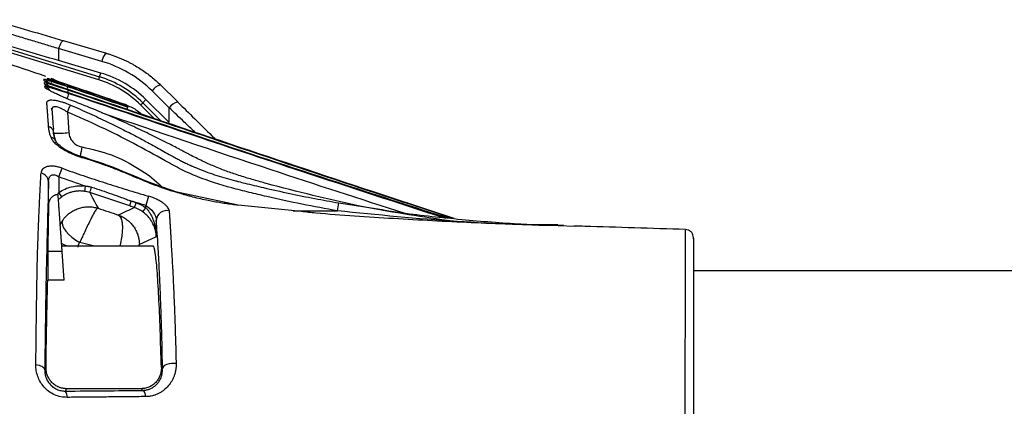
# Model space of a CAD drawing. Header units: millimetres. Extents: x 5 to 597, y 5 to 415.
# Tile 120 of 138: x 318 to 337, y 381 to 388. Entities that reach past the tile are written whole.
import ezdxf

# ---------------------------------------------------------------- set-up
doc = ezdxf.new("R2010")
doc.units = ezdxf.units.MM

msp = doc.modelspace()

# ---------------------------------------------------------------- linework, layer by layer
at = {"color": 7, "linetype": 'Continuous', "lineweight": 25}
for p, q in [((319.4313, 387.1314), (317.242, 387.8007)), ((317.2595, 387.8581), (319.4488, 387.1887)), ((318.6575, 387.7322), (318.6575, 387.502)), ((319.4907, 387.4873), (318.6575, 387.7322)), ((319.5852, 387.6408), (318.7521, 387.8857)), ((319.5869, 387.6402), (319.5852, 387.6408)), ((319.4715, 387.2628), (318.6575, 387.502)), ((318.5188, 387.1548), (318.5544, 387.1407)), ((319.4313, 387.1314), (319.4488, 387.1887)), ((319.4488, 387.1887), (319.4715, 387.2628)), ((318.6009, 387.1206), (318.6489, 387.0998)), ((320.9523, 386.7054), (320.6199, 387.0324)), ((320.7907, 386.5913), (320.4583, 386.9184)), ((320.2367, 386.6474), (320.2792, 386.6898)), ((320.2792, 386.6898), (320.3409, 386.7515)), ((320.7907, 386.309), (320.3409, 386.7515)), ((320.7907, 386.309), (320.7907, 386.5913)), ((318.8282, 386.5089), (318.8558, 386.1146)), ((318.5607, 386.1383), (318.5588, 386.1383)), ((318.5932, 385.9715), (318.5618, 386.1016)), ((318.6644, 385.2625), (318.7245, 385.4284)), ((318.6644, 385.2625), (318.6644, 384.9616)), ((318.4644, 384.736), (318.4644, 385.1704)), ((319.1609, 384.9836), (319.1762, 385.0824)), ((318.6295, 384.9208), (318.648, 384.924)), ((318.7222, 384.8801), (318.6644, 384.9616)), ((320.3924, 384.8893), (320.3399, 384.7122)), ((322.1148, 384.717), (320.9119, 384.9724)), ((320.027, 384.7022), (320.059, 384.7968)), ((320.1227, 384.6697), (320.1548, 384.7643)), ((320.3399, 384.6688), (320.3399, 384.7122)), ((320.2813, 384.5878), (320.3399, 384.6688)), ((320.5398, 384.429), (320.5398, 384.1064)), ((328.2764, 384.3403), (327.6019, 384.3403)), ((328.2774, 384.335), (328.3819, 384.3374)), ((328.6118, 384.3095), (328.2792, 384.3224)), ((330.734, 384.2362), (330.734, 384.2364)), ((320.4772, 383.9273), (318.7164, 383.9273)), ((318.4496, 383.8278), (318.4496, 383.2711)), ((318.7265, 383.8278), (318.4496, 383.8278)), ((318.7654, 383.2711), (318.7265, 383.8278)), ((447.8896, 383.4503), (330.8896, 383.4503)), ((318.7654, 383.2711), (318.4496, 383.2711)), ((318.3912, 381.5429), (318.4157, 381.5919)), ((320.6374, 381.5916), (320.661, 381.5681)), ((318.8108, 381.1824), (318.7876, 381.136)), ((320.2472, 381.1824), (318.8108, 381.1824)), ((320.2797, 381.1499), (320.2472, 381.1824))]:
    msp.add_line(p, q, dxfattribs=at)
at = {"color": 8, "linetype": 'Continuous', "lineweight": 25}
for p, q in [((318.8703, 386.7519), (318.8701, 386.7493)), ((320.0069, 386.6247), (319.9447, 386.6536)), ((320.4936, 386.3905), (320.2367, 386.6474)), ((320.2792, 386.6898), (320.6211, 386.3478)), ((323.3342, 384.5933), (322.1158, 384.7146)), ((324.0554, 384.7606), (324.8452, 384.6379)), ((323.1785, 384.6088), (324.0304, 384.6075)), ((318.6904, 384.3331), (318.7344, 384.4231)), ((327.982, 384.3304), (328.0798, 384.3304)), ((328.0798, 384.3304), (328.2774, 384.335)), ((328.2792, 384.3224), (328.0871, 384.3299)), ((319.3487, 383.9273), (319.0644, 383.998))]:
    msp.add_line(p, q, dxfattribs=at)
at = {"color": 8, "linetype": 'Continuous', "lineweight": 25, "flags": 128}
for points in [[(318.7521, 387.8857), (318.7434, 387.8857), (318.7315, 387.8794), (318.7185, 387.8665), (318.7049, 387.8476), (318.6915, 387.8236), (318.6787, 387.7955), (318.6672, 387.7646), (318.6575, 387.7322)], [(319.5852, 387.6408), (319.5766, 387.6408), (319.5647, 387.6345), (319.5516, 387.6217), (319.5381, 387.6028), (319.5247, 387.5788), (319.5119, 387.5507), (319.5004, 387.5197), (319.4907, 387.4873)], [(318.5304, 386.5504), (318.5274, 386.5707), (318.5221, 386.5887)], [(319.0995, 385.6526), (319.1013, 385.6517), (319.1046, 385.6478), (319.107, 385.6411), (319.1083, 385.6319)], [(320.9139, 384.9669), (320.9149, 384.9749), (320.9137, 384.9756), (320.913, 384.9745)], [(322.1158, 384.7146), (322.1161, 384.7212), (322.1155, 384.7204), (322.1149, 384.7172)], [(320.1961, 383.9273), (320.2039, 383.9385), (320.2134, 383.9674)], [(320.2019, 383.9273), (320.2036, 383.9301), (320.2135, 383.9586)]]:
    msp.add_lwpolyline(points, dxfattribs=at)
at = {"color": 7, "linetype": 'Continuous', "lineweight": 25, "flags": 128}
for points in [[(318.3806, 387.1092), (318.3779, 387.1292), (318.3757, 387.1449)], [(318.3897, 387.0431), (318.3869, 387.063), (318.3848, 387.0787)], [(319.9461, 386.6521), (319.9454, 386.6529), (319.9447, 386.6536)], [(319.9928, 386.6048), (319.9889, 386.6087), (319.9859, 386.6118)], [(319.2587, 384.96), (319.3127, 384.8571), (319.3476, 384.7905), (319.3826, 384.7239), (319.4175, 384.6573)], [(318.7344, 384.4231), (318.7235, 384.384), (318.7303, 384.3351), (318.7544, 384.2791), (318.7945, 384.2189), (318.8487, 384.1576), (318.9141, 384.0983), (318.9872, 384.0442), (319.0644, 383.998)], [(320.5398, 384.1064), (320.3571, 384.0237), (320.2135, 383.9586)], [(320.9218, 381.6669), (320.8766, 381.6707), (320.8304, 381.6691), (320.7859, 381.6622), (320.7454, 381.6502), (320.7111, 381.6338), (320.6847, 381.6139), (320.6677, 381.5916), (320.661, 381.5681)], [(318.3912, 381.5429), (318.3875, 381.5601), (318.3778, 381.5769), (318.3623, 381.5926), (318.3416, 381.6067), (318.3161, 381.6189), (318.2868, 381.6287), (318.2545, 381.6358), (318.2203, 381.6401)]]:
    msp.add_lwpolyline(points, dxfattribs=at)
at = {"color": 7, "linetype": 'Continuous', "lineweight": 25}
for centre, radius, start, end in [((318.3888, 387.0079), 0.1599, 25.91234, 71.38712), ((318.8635, 385.2742), 2.002, 45, 73), ((318.8635, 385.2742), 1.9421, 45, 73), ((320.6768, 386.7802), 0.2585, 102.70524, 147.69905), ((308.3491, 391.0062), 11.4034, 336.77267, 337.52079), ((321.0092, 386.4532), 0.2585, 102.70524, 147.69905), ((320.9465, 386.6995), 0.00823, 36.40405, 45.44208), ((318.4268, 386.1022), 0.1376, 16.83957, 73.7595), ((318.4953, 385.9088), 0.1151, 23.22479, 81.90827), ((318.5789, 389.0302), 2.9287, 269.66449, 275.42501), ((318.2853, 385.1582), 0.1795, 3.89083, 79.03354), ((247.6946, 408.8511), 75.4467, 341.538792, 341.622684), ((320.6406, 385.2395), 3.4482, 349.43898, 352.01736), ((423.1031, 155.664), 251.0947, 114.212745, 114.291527), ((320.7383, 384.4131), 0.1992, 75.50277, 175.39402), ((328.0758, 384.2132), 0.1172, 84.44049, 87.99894), ((318.6564, 381.0299), 0.1687, 355.08938, 38.95793), ((320.1973, 381.0384), 0.1386, 356.42812, 53.51879)]:
    msp.add_arc(centre, radius, start, end, dxfattribs=at)
at = {"color": 8, "linetype": 'Continuous', "lineweight": 25}
for centre, radius, start, end in [((318.3249, 386.9932), 0.16, 22.41617, 71.46927), ((318.3343, 386.9269), 0.16, 22.43088, 71.58414), ((318.3436, 386.8608), 0.16, 22.45654, 71.69538), ((318.3486, 386.8249), 0.16, 45.54264, 71.38203), ((317.4459, 387.4162), 1.4536, 341.30939, 343.35417), ((318.8279, 387.0097), 0.0472, 342.74473, 12.93195), ((315.2336, 387.9776), 3.7885, 341.3893, 342.99644), ((317.6743, 387.2787), 1.2226, 341.28174, 343.66212), ((318.8418, 387.0081), 0.3942, 340.93225, 344.3913), ((319.5734, 386.7583), 0.3876, 340.7069, 344.10082), ((319.1368, 386.8602), 0.8933, 340.6571, 343.38926), ((336.8233, 382.8383), 17.9705, 170.38534, 170.96976), ((318.956, 384.4278), 0.5091, 240.97627, 259.44082)]:
    msp.add_arc(centre, radius, start, end, dxfattribs=at)
at = {"color": 7, "linetype": 'Continuous', "lineweight": 25}
for points in [[(317.3915, 388.2898), (317.8528, 388.1513), (318.3099, 388.0155), (318.7537, 387.8851)], [(318.6575, 387.502), (318.2078, 387.6341), (317.744, 387.7719), (317.2762, 387.9125)], [(318.4108, 387.1974), (317.8527, 387.3864), (317.2937, 387.5732), (316.7342, 387.7583)], [(318.4471, 387.1448), (318.4446, 387.1497), (318.4422, 387.1545), (318.4398, 387.1594)], [(318.8385, 386.9998), (319.2237, 386.8694), (319.6085, 386.7379), (319.9928, 386.6048)], [(319.2344, 386.87), (319.1127, 386.9115), (318.9913, 386.953), (318.8699, 386.9943)], [(318.8739, 387.0202), (318.9896, 386.9811), (319.1054, 386.9417), (319.2215, 386.902)], [(319.2215, 386.902), (319.4632, 386.8193), (319.7048, 386.736), (319.9461, 386.6521)], [(319.9859, 386.6118), (319.7356, 386.6985), (319.4851, 386.7845), (319.2344, 386.87)], [(318.5588, 386.1383), (318.5587, 386.1396), (318.5586, 386.1408), (318.5585, 386.1421)], [(318.5636, 386.097), (318.5616, 386.1109), (318.56, 386.1247), (318.5588, 386.1383)], [(318.5636, 386.097), (318.5626, 386.111), (318.5616, 386.1247), (318.5607, 386.1383)], [(319.1762, 385.0824), (319.005, 385.1409), (318.8345, 385.2009), (318.6644, 385.2625)], [(319.2587, 384.96), (319.2281, 384.9702), (319.1954, 384.9783), (319.1609, 384.9836)], [(320.027, 384.7022), (319.7711, 384.7888), (319.515, 384.8747), (319.2587, 384.96)], [(320.1227, 384.6697), (320.0908, 384.6805), (320.0589, 384.6913), (320.027, 384.7022)], [(320.3399, 384.7122), (320.2462, 384.74), (320.1525, 384.7682), (320.059, 384.7968)], [(320.059, 384.7968), (320.091, 384.786), (320.1229, 384.7752), (320.1548, 384.7643)], [(320.1548, 384.7643), (320.2213, 384.7418), (320.283, 384.7099), (320.3399, 384.6688)], [(319.4175, 384.6573), (319.5474, 384.6145), (319.6776, 384.5713), (319.8079, 384.5279)], [(320.2813, 384.5878), (320.2313, 384.6239), (320.1771, 384.6512), (320.1227, 384.6697)], [(320.2134, 383.9674), (320.2134, 383.9644), (320.2135, 383.9615), (320.2135, 383.9586)], [(318.7876, 381.136), (319.2922, 381.1397), (319.7896, 381.1443), (320.2797, 381.1499)]]:
    msp.add_open_spline(points, degree=3, dxfattribs=at)
for points, knots in [([(318.6575, 387.7322), (318.6168, 387.7444), (318.5346, 387.769), (318.4097, 387.8065), (318.2823, 387.8449), (318.1524, 387.8841), (318.0199, 387.9241), (317.8849, 387.965), (317.7474, 388.0068), (317.6075, 388.0493), (317.465, 388.0928), (317.3691, 388.1221), (317.3208, 388.1369)], [0, 0, 0, 0, 0.0930822, 0.187701, 0.2838566, 0.3815493, 0.4807794, 0.5815472, 0.6838529, 0.7876968, 0.8930791, 1, 1, 1, 1]), ([(319.5869, 387.6402), (319.6102, 387.6331), (319.6563, 387.6191), (319.7241, 387.5958), (319.7898, 387.5711), (319.8534, 387.5451), (319.915, 387.518), (319.9745, 387.4898), (320.0319, 387.4608), (320.0873, 387.4309), (320.1598, 387.3894), (320.2481, 387.3344), (320.3498, 387.2635), (320.4458, 387.1893), (320.5363, 387.1124), (320.5928, 387.0582), (320.6208, 387.0314)], [0, 0, 0, 0, 0.0607682, 0.1202851, 0.1785499, 0.2355619, 0.2913206, 0.3458254, 0.3990757, 0.4510713, 0.5018117, 0.6062097, 0.7082246, 0.807859, 0.9051161, 1, 1, 1, 1]), ([(320.4583, 386.9184), (320.3249, 387.0496), (320.1733, 387.1663), (319.8459, 387.3589), (319.6702, 387.4346), (319.4907, 387.4873)], [0, 0, 0, 0, 0.5, 0.5, 1, 1, 1, 1]), ([(318.4398, 387.1594), (318.4395, 387.1601), (318.4429, 387.1596), (318.4572, 387.156), (318.4679, 387.1529), (318.5085, 387.1408), (318.5471, 387.1286), (318.6322, 387.101), (318.6793, 387.0855), (318.7754, 387.0534), (318.8244, 387.037), (318.8739, 387.0202)], [0, 0, 0, 0, 0.125, 0.125, 0.25, 0.25, 0.5, 0.5, 0.75, 0.75, 1, 1, 1, 1]), ([(318.646, 387.101), (318.6363, 387.1052), (318.6057, 387.1184), (318.5731, 387.1332), (318.5264, 387.1516), (318.5134, 387.1567)], [0, 0, 0, 0, 0.2513192, 0.7906268, 1, 1, 1, 1]), ([(320.3409, 386.7515), (320.2211, 386.8694), (320.0849, 386.9743), (319.7906, 387.1473), (319.6328, 387.2154), (319.4715, 387.2628)], [0, 0, 0, 0, 0.5, 0.5, 1, 1, 1, 1]), ([(318.3757, 387.1449), (318.3756, 387.1457), (318.3787, 387.1454), (318.3911, 387.1427), (318.4005, 387.1402), (318.4371, 387.13), (318.4731, 387.1191), (318.5384, 387.0986), (318.5623, 387.091), (318.6127, 387.0748), (318.639, 387.0662), (318.6938, 387.0482), (318.7225, 387.0387), (318.78, 387.0196), (318.8091, 387.0098), (318.8385, 386.9998)], [0, 0, 0, 0, 0.125, 0.125, 0.25, 0.25, 0.5, 0.5, 0.625, 0.625, 0.75, 0.75, 0.875, 0.875, 1, 1, 1, 1]), ([(318.8428, 386.9435), (318.7842, 386.9632), (318.7269, 386.9827), (318.6444, 387.0111), (318.6181, 387.0202), (318.5683, 387.0376), (318.5445, 387.046), (318.5007, 387.0617), (318.481, 387.0688), (318.4462, 387.0816), (318.4308, 387.0874), (318.4063, 387.097), (318.3969, 387.1008), (318.3841, 387.1065), (318.3807, 387.1084), (318.3806, 387.1092)], [0, 0, 0, 0, 0.25, 0.25, 0.375, 0.375, 0.5, 0.5, 0.625, 0.625, 0.75, 0.75, 0.875, 0.875, 1, 1, 1, 1]), ([(318.3848, 387.0787), (318.3847, 387.0795), (318.3878, 387.0792), (318.4001, 387.0765), (318.4096, 387.0741), (318.4461, 387.064), (318.4821, 387.0532), (318.5474, 387.0329), (318.5713, 387.0253), (318.6216, 387.0092), (318.648, 387.0007), (318.7028, 386.9829), (318.7314, 386.9735), (318.789, 386.9544), (318.8181, 386.9447), (318.8475, 386.9348)], [0, 0, 0, 0, 0.125, 0.125, 0.25, 0.25, 0.5, 0.5, 0.625, 0.625, 0.75, 0.75, 0.875, 0.875, 1, 1, 1, 1]), ([(318.8517, 386.8784), (318.7931, 386.898), (318.7358, 386.9173), (318.6533, 386.9456), (318.6271, 386.9546), (318.5773, 386.972), (318.5535, 386.9803), (318.5097, 386.9959), (318.49, 387.0029), (318.4552, 387.0157), (318.4399, 387.0214), (318.4153, 387.0309), (318.4059, 387.0348), (318.3931, 387.0405), (318.3898, 387.0423), (318.3897, 387.0431)], [0, 0, 0, 0, 0.25, 0.25, 0.375, 0.375, 0.5, 0.5, 0.625, 0.625, 0.75, 0.75, 0.875, 0.875, 1, 1, 1, 1]), ([(318.3939, 387.0126), (318.3937, 387.0134), (318.3968, 387.0131), (318.4092, 387.0105), (318.4186, 387.0081), (318.4551, 386.998), (318.4911, 386.9873), (318.5563, 386.9672), (318.5802, 386.9597), (318.6306, 386.9437), (318.6569, 386.9353), (318.7117, 386.9175), (318.7404, 386.9082), (318.7979, 386.8893), (318.827, 386.8796), (318.8565, 386.8698)], [0, 0, 0, 0, 0.125, 0.125, 0.25, 0.25, 0.5, 0.5, 0.625, 0.625, 0.75, 0.75, 0.875, 0.875, 1, 1, 1, 1]), ([(318.3997, 386.9764), (318.3994, 386.9777), (318.3987, 386.9805), (318.3981, 386.9823), (318.3977, 386.9846), (318.3973, 386.9874), (318.3968, 386.9912), (318.3956, 386.9997), (318.3946, 387.0069), (318.3939, 387.0126)], [0, 0, 0, 0, 0.0570989, 0.1192121, 0.1675818, 0.2494603, 0.3722796, 0.4985903, 1, 1, 1, 1]), ([(318.8701, 386.7493), (318.8601, 386.7532), (318.8402, 386.761), (318.8106, 386.773), (318.7814, 386.785), (318.7527, 386.7972), (318.7244, 386.8095), (318.6777, 386.8302), (318.6155, 386.8588), (318.5437, 386.8938), (318.4834, 386.9247), (318.4448, 386.9459), (318.4222, 386.9592), (318.4098, 386.9672), (318.4017, 386.9732), (318.4004, 386.9753), (318.3997, 386.9764)], [0, 0, 0, 0, 0.0421133, 0.0838754, 0.1254195, 0.1668779, 0.2083796, 0.2500483, 0.3763782, 0.4995552, 0.6260224, 0.7491552, 0.8124589, 0.8748993, 0.9371769, 1, 1, 1, 1]), ([(318.8699, 386.9943), (318.8222, 387.0106), (318.775, 387.0267), (318.6821, 387.0587), (318.637, 387.0743), (318.5546, 387.1033), (318.5171, 387.1168), (318.477, 387.1318), (318.4662, 387.136), (318.4514, 387.1421), (318.4474, 387.144), (318.4471, 387.1448)], [0, 0, 0, 0, 0.25, 0.25, 0.5, 0.5, 0.75, 0.75, 0.875, 0.875, 1, 1, 1, 1]), ([(318.6489, 387.0998), (318.6481, 387.1002), (318.647, 387.1007), (318.6453, 387.1013), (318.6438, 387.1018), (318.6451, 387.1013), (318.646, 387.101)], [0, 0, 0, 0, 0.4620899, 0.6929927, 0.8098592, 1, 1, 1, 1]), ([(319.9447, 386.6536), (319.8055, 386.702), (319.5222, 386.8006), (319.0893, 386.9497), (318.7954, 387.05), (318.646, 387.101)], [0, 0, 0, 0, 0.3217089, 0.6550421, 1, 1, 1, 1]), ([(326.2769, 384.4624), (325.7588, 384.6326), (323.2769, 385.4482), (320.8014, 386.283), (318.8428, 386.9435)], [0, 0, 0, 0, 0.2087567, 1, 1, 1, 1]), ([(326.1622, 384.4649), (325.5034, 384.6768), (323.0604, 385.4626), (320.6281, 386.2808), (318.8517, 386.8784)], [0, 0, 0, 0, 0.2696675, 1, 1, 1, 1]), ([(318.4319, 386.6762), (318.4317, 386.6803), (318.4314, 386.6886), (318.4332, 386.6996), (318.4368, 386.7095), (318.4424, 386.7181), (318.4499, 386.7256), (318.4609, 386.7329), (318.477, 386.7393), (318.5074, 386.745), (318.5561, 386.7447), (318.6168, 386.7348), (318.67, 386.7221), (318.7161, 386.7092), (318.7686, 386.6922), (318.8271, 386.6708), (318.8663, 386.6544), (318.8861, 386.6461)], [0, 0, 0, 0, 0.04329762, 0.08576479, 0.12753499, 0.1687489, 0.20955792, 0.25012867, 0.31232181, 0.37480434, 0.49936441, 0.62438173, 0.68659995, 0.74955835, 0.83188912, 0.91488256, 1, 1, 1, 1]), ([(318.4652, 386.2344), (318.4644, 386.247), (318.4626, 386.2753), (318.4592, 386.3219), (318.4552, 386.3774), (318.4504, 386.4419), (318.4448, 386.5151), (318.4385, 386.5965), (318.4342, 386.6482), (318.4319, 386.6762)], [0, 0, 0, 0, 0.0748158, 0.1676225, 0.2806964, 0.4169195, 0.5797509, 0.7729914, 1, 1, 1, 1]), ([(318.8282, 386.5089), (318.8206, 386.514), (318.8056, 386.524), (318.7831, 386.538), (318.7614, 386.5508), (318.7404, 386.5624), (318.7078, 386.5792), (318.6653, 386.5981), (318.6155, 386.6132), (318.5746, 386.6165), (318.5493, 386.6075), (318.5362, 386.5919), (318.53, 386.574), (318.5303, 386.5587), (318.5304, 386.5508)], [0, 0, 0, 0, 0.0543013, 0.1064712, 0.1565606, 0.2046268, 0.2507348, 0.3817521, 0.5008572, 0.6259671, 0.7496729, 0.828334, 0.9114084, 1, 1, 1, 1]), ([(322.6588, 385.135), (322.6194, 385.1459), (322.5393, 385.168), (322.4176, 385.2033), (322.2922, 385.2408), (322.164, 385.2804), (322.0395, 385.3206), (321.9197, 385.3621), (321.8018, 385.4063), (321.6474, 385.4682), (321.4495, 385.5553), (321.2763, 385.6408), (321.1578, 385.7031), (321.1031, 385.7325), (321.0461, 385.763), (320.9319, 385.8233), (320.7321, 385.9273), (320.4388, 386.0734), (320.096, 386.2356), (319.7188, 386.404), (319.307, 386.5777), (319.0192, 386.6908), (318.8701, 386.7493)], [0, 0, 0, 0, 0.029749, 0.0604974, 0.0922547, 0.1250299, 0.1581516, 0.1874101, 0.2172882, 0.2496874, 0.308376, 0.3744438, 0.3900959, 0.4057482, 0.4195968, 0.4370645, 0.4996553, 0.5833471, 0.6752429, 0.775307, 0.8835354, 1, 1, 1, 1]), ([(318.8861, 386.6461), (318.9489, 386.6188), (319.0725, 386.5652), (319.2534, 386.4838), (319.4271, 386.4036), (319.5934, 386.3246), (319.7524, 386.247), (319.9042, 386.171), (320.1009, 386.07), (320.3384, 385.9434), (320.5721, 385.8148), (320.7574, 385.7117), (320.875, 385.6466), (320.9712, 385.5948), (321.0464, 385.5557), (321.1185, 385.5199), (321.1676, 385.4981), (321.1884, 385.4889)], [0, 0, 0, 0, 0.079727, 0.1566823, 0.2308656, 0.3022736, 0.3709008, 0.4367374, 0.4997685, 0.6281521, 0.7498068, 0.8101963, 0.8748323, 0.9062139, 0.9373459, 0.9734826, 1, 1, 1, 1]), ([(320.9532, 386.7044), (321.1716, 386.4893), (321.4088, 386.2556), (321.649, 386.0162), (321.6681, 385.9972)], [0, 0, 0, 0, 0.9205263, 1, 1, 1, 1]), ([(318.5304, 386.5504), (318.5342, 386.4997), (318.5383, 386.4431), (318.5474, 386.3193), (318.5523, 386.2521), (318.5575, 386.1811)], [0, 0, 0, 0, 0.5, 0.5, 1, 1, 1, 1]), ([(324.0304, 384.6075), (323.5722, 384.6881), (323.1176, 384.7796), (322.5545, 384.9096), (322.4421, 384.9364), (322.2178, 384.9915), (322.1058, 385.0193), (321.7718, 385.1094), (321.5523, 385.179), (321.2308, 385.3071), (321.1248, 385.3534), (320.9172, 385.4598), (320.8149, 385.5173), (320.5073, 385.6882), (320.3022, 385.8016), (319.8882, 386.0186), (319.679, 386.1227), (319.2566, 386.3219), (319.0432, 386.4171), (318.8282, 386.5089)], [0, 0, 0, 0, 0.25, 0.25, 0.3125, 0.3125, 0.375, 0.375, 0.5, 0.5, 0.5625, 0.5625, 0.625, 0.625, 0.75, 0.75, 0.875, 0.875, 1, 1, 1, 1]), ([(318.5115, 386.0227), (318.508, 386.0323), (318.5007, 386.0516), (318.4916, 386.0806), (318.4837, 386.1101), (318.4771, 386.1399), (318.4718, 386.1704), (318.4677, 386.2021), (318.4661, 386.2234), (318.4652, 386.2344)], [0, 0, 0, 0, 0.13207593, 0.26695989, 0.40483227, 0.54586868, 0.69049981, 0.84150261, 1, 1, 1, 1]), ([(319.1083, 385.6319), (319.0959, 385.6357), (319.0709, 385.6432), (319.0334, 385.6558), (318.9959, 385.6693), (318.9583, 385.684), (318.9021, 385.7075), (318.8294, 385.7417), (318.7428, 385.7903), (318.6642, 385.8435), (318.6069, 385.8923), (318.5686, 385.9324), (318.5441, 385.9632), (318.5244, 385.9935), (318.5158, 386.013), (318.5115, 386.0227)], [0, 0, 0, 0, 0.0495559, 0.099175, 0.1490028, 0.1991852, 0.2498686, 0.3762979, 0.4988467, 0.6264554, 0.7487923, 0.8136996, 0.8766885, 0.938519, 1, 1, 1, 1]), ([(318.5585, 386.1421), (318.5583, 386.1447), (318.5579, 386.1498), (318.5575, 386.159), (318.5573, 386.1685), (318.5575, 386.177), (318.5575, 386.1798), (318.5575, 386.1811)], [0, 0, 0, 0, 0.1247673, 0.2484435, 0.4981459, 0.7501911, 1, 1, 1, 1]), ([(318.5618, 386.1219), (318.5628, 386.111), (318.5647, 386.0894), (318.57, 386.0581), (318.5762, 386.0302), (318.5832, 386.0046), (318.5911, 385.9799), (318.5978, 385.9625), (318.6011, 385.9542)], [0, 0, 0, 0, 0.2001761, 0.4003941, 0.5659499, 0.7005872, 0.8551681, 1, 1, 1, 1]), ([(318.8558, 386.1146), (318.8582, 386.0811), (318.866, 386.0488), (318.8923, 385.9869), (318.9103, 385.959), (318.978, 385.8843), (319.0388, 385.8509), (319.1052, 385.8397)], [0, 0, 0, 0, 0.25, 0.25, 0.5, 0.5, 1, 1, 1, 1]), ([(319.0995, 385.6526), (319.0313, 385.676), (318.9046, 385.7197), (318.7445, 385.8085), (318.6523, 385.8837), (318.6097, 385.9359), (318.5998, 385.9571), (318.5951, 385.9671)], [0, 0, 0, 0, 0.31687175, 0.5889606, 0.81588836, 0.91331796, 1, 1, 1, 1]), ([(320.9143, 384.9762), (320.7234, 385.0412), (320.3276, 385.176), (319.7401, 385.4451), (319.3169, 385.5821), (319.0995, 385.6526)], [0, 0, 0, 0, 0.3118711, 0.6465327, 1, 1, 1, 1]), ([(320.9139, 384.9669), (320.8981, 384.9715), (320.8654, 384.9811), (320.8151, 384.9968), (320.762, 385.014), (320.7061, 385.0328), (320.6473, 385.0533), (320.5857, 385.0755), (320.5213, 385.0995), (320.457, 385.1241), (320.3601, 385.1625), (320.2447, 385.2094), (320.1167, 385.2629), (319.966, 385.3262), (319.7844, 385.4007), (319.588, 385.4762), (319.4188, 385.535), (319.2672, 385.5843), (319.1626, 385.6157), (319.1083, 385.6319)], [0, 0, 0, 0, 0.0255725, 0.0527468, 0.0815588, 0.1120418, 0.1442276, 0.1781471, 0.2138309, 0.2513104, 0.2853951, 0.3769329, 0.4460749, 0.5023281, 0.6318687, 0.750512, 0.8274047, 0.9104959, 1, 1, 1, 1]), ([(318.7245, 385.4284), (318.6987, 385.4375), (318.6727, 385.4454), (318.6209, 385.4579), (318.5947, 385.4627), (318.5446, 385.4683), (318.5206, 385.4693), (318.4749, 385.4671), (318.4542, 385.464), (318.4167, 385.4542), (318.3998, 385.4474), (318.3713, 385.4309), (318.3594, 385.4213), (318.3306, 385.3885), (318.321, 385.3626), (318.3195, 385.3345)], [0, 0, 0, 0, 0.125, 0.125, 0.25, 0.25, 0.375, 0.375, 0.5, 0.5, 0.625, 0.625, 0.75, 0.75, 1, 1, 1, 1]), ([(321.1884, 385.4889), (321.1919, 385.4873), (321.199, 385.4842), (321.2079, 385.48), (321.2186, 385.4753), (321.2398, 385.4659), (321.2875, 385.4451), (321.3876, 385.4036), (321.5899, 385.3268), (321.8256, 385.2518), (322.0251, 385.197), (322.1446, 385.1664), (322.2653, 385.1362), (322.4241, 385.0974), (322.7125, 385.0293), (323.1013, 384.9433), (323.5854, 384.8452), (323.9014, 384.7883), (324.0554, 384.7606)], [0, 0, 0, 0, 0.0038921, 0.0078374, 0.0100165, 0.0156704, 0.031333, 0.0626521, 0.1253003, 0.2502962, 0.3127346, 0.3346825, 0.3751844, 0.4386146, 0.5001244, 0.675085, 0.8416126, 1, 1, 1, 1]), ([(318.2203, 381.6401), (318.2206, 381.673), (318.2212, 381.7386), (318.2222, 381.8359), (318.2232, 381.9322), (318.2242, 382.0275), (318.2252, 382.1217), (318.2263, 382.2148), (318.2274, 382.3069), (318.2286, 382.3978), (318.2297, 382.4877), (318.2323, 382.6767), (318.236, 382.936), (318.2408, 383.2331), (318.245, 383.4607), (318.2484, 383.627), (318.2518, 383.7568), (318.2555, 383.8703), (318.2593, 383.9852), (318.2632, 384.0979), (318.2673, 384.2086), (318.2714, 384.3174), (318.2757, 384.4245), (318.2801, 384.53), (318.2846, 384.634), (318.2893, 384.7367), (318.294, 384.8381), (318.2989, 384.9386), (318.3038, 385.0383), (318.3089, 385.1373), (318.3142, 385.2361), (318.3177, 385.3016), (318.3195, 385.3345)], [0, 0, 0, 0, 0.0198576, 0.0397064, 0.0595494, 0.0793894, 0.099229, 0.1190712, 0.1389189, 0.1587751, 0.1786425, 0.1985239, 0.2858287, 0.3593947, 0.4192323, 0.4652365, 0.4972425, 0.5317158, 0.5659238, 0.5998974, 0.633668, 0.6672664, 0.7007236, 0.7340695, 0.7673289, 0.8005258, 0.8336849, 0.8668344, 0.9000028, 0.9332235, 0.9665405, 1, 1, 1, 1]), ([(318.4644, 385.1704), (318.4648, 385.1987), (318.4693, 385.2247), (318.4832, 385.2574), (318.4889, 385.2671), (318.5029, 385.2835), (318.5112, 385.2903), (318.5389, 385.3048), (318.5621, 385.3068), (318.6119, 385.2948), (318.6386, 385.2812), (318.6644, 385.2625)], [0, 0, 0, 0, 0.25, 0.25, 0.375, 0.375, 0.5, 0.5, 0.75, 0.75, 1, 1, 1, 1]), ([(318.7245, 385.4284), (318.7916, 385.4047), (318.9271, 385.3569), (319.1327, 385.2864), (319.3422, 385.2161), (319.6193, 385.1255), (319.9693, 385.015), (320.2494, 384.9318), (320.3924, 384.8893)], [0, 0, 0, 0, 0.1218793, 0.2458807, 0.3719421, 0.5000055, 0.7446555, 1, 1, 1, 1]), ([(318.4644, 385.1704), (318.4574, 384.9268), (318.4504, 384.6803), (318.4367, 384.1651), (318.43, 383.8965), (318.4217, 383.5461), (318.4201, 383.474), (318.4169, 383.3251), (318.4154, 383.2487), (318.4109, 383.0133), (318.408, 382.8484), (318.4, 382.33), (318.3952, 381.9533), (318.3912, 381.5429)], [0, 0, 0, 0, 0.25, 0.25, 0.5, 0.5, 0.5625, 0.5625, 0.625, 0.625, 0.75, 0.75, 1, 1, 1, 1]), ([(318.6644, 384.9616), (318.7014, 384.9878), (318.7403, 385.0101), (318.8223, 385.0471), (318.8655, 385.0618), (318.9525, 385.0823), (318.9968, 385.0883), (319.087, 385.0919), (319.1321, 385.0892), (319.1762, 385.0824)], [0, 0, 0, 0, 0.25, 0.25, 0.5, 0.5, 0.75, 0.75, 1, 1, 1, 1]), ([(319.1762, 385.0824), (319.1775, 385.0825), (319.1825, 385.0826), (319.1925, 385.0823), (319.211, 385.0816), (319.2357, 385.0788), (319.2651, 385.0734), (319.2841, 385.0676), (319.2936, 385.0648)], [0, 0, 0, 0, 0.0331107, 0.1254361, 0.2505327, 0.5000367, 0.7505275, 1, 1, 1, 1]), ([(319.2936, 385.0648), (319.3574, 385.0436), (319.4857, 385.0011), (319.6773, 384.9349), (319.8369, 384.8782), (319.9481, 384.8378), (320.0036, 384.8174), (320.0313, 384.8071), (320.0472, 384.8012), (320.0551, 384.7983), (320.059, 384.7968)], [0, 0, 0, 0, 0.2485322, 0.5, 0.749995, 0.874996, 0.937498, 0.9687494, 0.9843752, 1, 1, 1, 1]), ([(326.1447, 384.42), (325.5811, 384.5038), (324.4058, 384.6784), (323.2567, 384.9787), (322.6588, 385.135)], [0, 0, 0, 0, 0.4795996, 1, 1, 1, 1]), ([(318.6295, 384.9208), (318.6243, 384.9198), (318.6137, 384.9178), (318.5984, 384.9133), (318.5836, 384.9078), (318.5694, 384.9011), (318.5498, 384.8901), (318.5266, 384.8728), (318.5016, 384.8458), (318.4813, 384.8133), (318.4674, 384.7756), (318.4655, 384.7494), (318.4644, 384.736)], [0, 0, 0, 0, 0.0487368, 0.0977228, 0.147465, 0.1984348, 0.2510556, 0.3727626, 0.5008652, 0.6626585, 0.8278475, 1, 1, 1, 1]), ([(318.6295, 384.9208), (318.6352, 384.9279), (318.6464, 384.9419), (318.6585, 384.9551), (318.6644, 384.9616)], [0, 0, 0, 0, 0.5116989, 1, 1, 1, 1]), ([(318.7265, 383.8278), (318.7264, 383.8299), (318.726, 383.8347), (318.7255, 383.8424), (318.7248, 383.8516), (318.7241, 383.8622), (318.7232, 383.8743), (318.7222, 383.8879), (318.7212, 383.9029), (318.72, 383.9194), (318.7187, 383.9374), (318.7173, 383.9568), (318.7158, 383.9778), (318.7142, 384.0002), (318.7125, 384.0241), (318.7107, 384.0494), (318.7087, 384.0763), (318.7067, 384.1047), (318.7046, 384.1345), (318.7023, 384.1658), (318.7, 384.1986), (318.6975, 384.2329), (318.695, 384.2687), (318.6923, 384.3059), (318.6895, 384.3447), (318.6866, 384.3849), (318.6836, 384.4266), (318.6806, 384.4698), (318.6774, 384.5144), (318.674, 384.5605), (318.6706, 384.6081), (318.6671, 384.6572), (318.6635, 384.7078), (318.6598, 384.7598), (318.6559, 384.8132), (318.652, 384.8681), (318.6493, 384.9052), (318.648, 384.924)], [0, 0, 0, 0, 0.0041532, 0.0094906, 0.0161274, 0.0241251, 0.0335197, 0.0443345, 0.0565856, 0.0702849, 0.0854414, 0.102062, 0.1201525, 0.1397177, 0.1607612, 0.1832864, 0.2072958, 0.2327917, 0.2597757, 0.2882492, 0.3182132, 0.3496683, 0.3826149, 0.4170531, 0.4529825, 0.4904027, 0.5293128, 0.5697118, 0.6115984, 0.6549709, 0.6998276, 0.7461663, 0.7939847, 0.8432802, 0.89405, 0.9462911, 1, 1, 1, 1]), ([(318.7222, 384.8801), (318.7166, 384.876), (318.705, 384.8676), (318.6881, 384.8542), (318.6711, 384.84), (318.6603, 384.8299), (318.6547, 384.8249)], [0, 0, 0, 0, 0.23932313, 0.4853648, 0.73874576, 1, 1, 1, 1]), ([(319.1609, 384.9836), (319.1498, 384.9852), (319.1274, 384.9883), (319.0935, 384.9905), (319.0595, 384.9909), (319.0255, 384.9894), (318.9916, 384.986), (318.9582, 384.9806), (318.9253, 384.9735), (318.8932, 384.9646), (318.8618, 384.954), (318.8315, 384.9419), (318.8023, 384.9283), (318.7743, 384.9134), (318.7476, 384.8975), (318.7306, 384.8858), (318.7222, 384.8801)], [0, 0, 0, 0, 0.0731766, 0.1466734, 0.2203428, 0.2940341, 0.3675949, 0.4408731, 0.5137185, 0.5859846, 0.6575297, 0.7282187, 0.7979242, 0.8665274, 0.933919, 1, 1, 1, 1]), ([(320.7882, 384.6059), (320.7867, 384.6299), (320.7753, 384.6554), (320.7456, 384.6941), (320.7334, 384.7073), (320.7052, 384.7333), (320.6894, 384.7461), (320.654, 384.7715), (320.6342, 384.7841), (320.5923, 384.8083), (320.57, 384.8199), (320.4986, 384.8535), (320.4464, 384.8735), (320.3924, 384.8893)], [0, 0, 0, 0, 0.25, 0.25, 0.375, 0.375, 0.5, 0.5, 0.625, 0.625, 0.75, 0.75, 1, 1, 1, 1]), ([(322.1158, 384.7146), (322.0747, 384.7197), (321.9926, 384.7298), (321.8701, 384.7475), (321.7485, 384.767), (321.628, 384.7886), (321.4977, 384.8144), (321.3582, 384.8454), (321.234, 384.8764), (321.1355, 384.9035), (321.037, 384.9315), (320.9632, 384.9527), (320.9139, 384.9669)], [0, 0, 0, 0, 0.1010446, 0.2016787, 0.3018185, 0.4013859, 0.5003088, 0.6257933, 0.7500367, 0.8125053, 0.874996, 1, 1, 1, 1]), ([(318.4644, 384.736), (318.464, 384.7117), (318.4631, 384.6641), (318.4619, 384.594), (318.4607, 384.527), (318.4595, 384.463), (318.4585, 384.402), (318.4574, 384.344), (318.4565, 384.289), (318.4556, 384.2371), (318.4548, 384.1882), (318.454, 384.1423), (318.4533, 384.0995), (318.4526, 384.0597), (318.4521, 384.023), (318.4515, 383.9893), (318.4511, 383.9587), (318.4507, 383.9311), (318.4503, 383.9066), (318.4501, 383.885), (318.4498, 383.8666), (318.4497, 383.8511), (318.4496, 383.8386), (318.4496, 383.831), (318.4496, 383.8278)], [0, 0, 0, 0, 0.0841842, 0.1647014, 0.2415404, 0.3146915, 0.3841461, 0.449897, 0.5119382, 0.5702653, 0.6248752, 0.6757664, 0.7229389, 0.7663947, 0.8061379, 0.8421746, 0.8745142, 0.9031699, 0.9281601, 0.9495115, 0.9672648, 0.9814873, 0.9923048, 1, 1, 1, 1]), ([(318.7344, 384.4231), (318.7402, 384.4312), (318.7518, 384.4476), (318.7714, 384.4717), (318.7929, 384.4957), (318.8167, 384.5195), (318.8426, 384.5428), (318.8854, 384.5769), (318.9509, 384.6186), (319.0374, 384.6559), (319.1324, 384.6803), (319.2122, 384.6877), (319.2787, 384.6853), (319.3259, 384.6798), (319.3722, 384.6709), (319.4024, 384.6618), (319.4175, 384.6573)], [0, 0, 0, 0, 0.0379327, 0.0773557, 0.1183111, 0.160822, 0.2048922, 0.2505058, 0.3689007, 0.4998167, 0.6116263, 0.7492348, 0.8127748, 0.8746637, 0.9373913, 1, 1, 1, 1]), ([(320.3399, 384.7122), (320.3941, 384.68), (320.4448, 384.6316), (320.5163, 384.5302), (320.538, 384.4765), (320.5398, 384.429)], [0, 0, 0, 0, 0.5, 0.5, 1, 1, 1, 1]), ([(319.4175, 384.6573), (319.4161, 384.6574), (319.4131, 384.6575), (319.4079, 384.6555), (319.4017, 384.6517), (319.3937, 384.6447), (319.3811, 384.631), (319.3574, 384.5983), (319.3222, 384.5373), (319.2745, 384.4453), (319.2253, 384.3422), (319.1816, 384.2486), (319.1496, 384.1791), (319.1278, 384.132), (319.1062, 384.0855), (319.0848, 384.0403), (319.0712, 384.0121), (319.0644, 383.998)], [0, 0, 0, 0, 0.02801494, 0.05823414, 0.09076152, 0.12569561, 0.17295832, 0.25091829, 0.39166309, 0.50030297, 0.6290014, 0.74963296, 0.79905946, 0.84922826, 0.89972167, 0.95011591, 1, 1, 1, 1]), ([(319.8079, 384.5279), (319.8145, 384.5255), (319.8307, 384.5198), (319.8587, 384.5081), (319.8952, 384.4905), (319.9329, 384.4685), (319.9849, 384.4326), (320.0409, 384.3836), (320.101, 384.3122), (320.1483, 384.2352), (320.1809, 384.1575), (320.2001, 384.0876), (320.2106, 384.0262), (320.2125, 383.9865), (320.2134, 383.9674)], [0, 0, 0, 0, 0.0290366, 0.0705963, 0.1251471, 0.1959583, 0.2503165, 0.3843913, 0.499322, 0.6299431, 0.7492906, 0.8385381, 0.9220676, 1, 1, 1, 1]), ([(320.5398, 384.1064), (320.5394, 384.1157), (320.5385, 384.1371), (320.5339, 384.1798), (320.5195, 384.2554), (320.4887, 384.3397), (320.4477, 384.4114), (320.4199, 384.4514), (320.3961, 384.4817), (320.3698, 384.5112), (320.3409, 384.5395), (320.3116, 384.5651), (320.2912, 384.5804), (320.2813, 384.5878)], [0, 0, 0, 0, 0.0544048, 0.12552938, 0.25040167, 0.49927161, 0.62436535, 0.68839547, 0.74915936, 0.8175338, 0.88189673, 0.94257471, 1, 1, 1, 1]), ([(320.3399, 384.6688), (320.3454, 384.6626), (320.3568, 384.6499), (320.3732, 384.6294), (320.3896, 384.607), (320.4059, 384.5828), (320.4219, 384.5566), (320.4374, 384.5286), (320.4524, 384.4988), (320.4667, 384.467), (320.4801, 384.4334), (320.4959, 384.3882), (320.5129, 384.3281), (320.5267, 384.2593), (320.5367, 384.1842), (320.5387, 384.1351), (320.5398, 384.1064)], [0, 0, 0, 0, 0.0385249, 0.079481, 0.1229307, 0.168926, 0.2175107, 0.2687221, 0.322592, 0.3791476, 0.4384125, 0.5004073, 0.6161768, 0.7498391, 0.8535457, 1, 1, 1, 1]), ([(320.7882, 384.6059), (320.7896, 384.5848), (320.7923, 384.5418), (320.7966, 384.4741), (320.8011, 384.4024), (320.8058, 384.3262), (320.8107, 384.2452), (320.8158, 384.1592), (320.823, 384.0365), (320.8304, 383.9043), (320.8393, 383.7473), (320.8485, 383.5986), (320.8575, 383.4309), (320.8659, 383.2648), (320.8735, 383.1009), (320.8808, 382.9326), (320.8877, 382.7603), (320.8942, 382.5845), (320.9005, 382.4056), (320.9063, 382.2241), (320.9119, 382.0404), (320.9171, 381.8553), (320.9203, 381.7293), (320.9218, 381.6669)], [0, 0, 0, 0, 0.032138, 0.0654052, 0.0998219, 0.1354093, 0.172192, 0.2101972, 0.2494534, 0.3306266, 0.3738833, 0.4372468, 0.4987373, 0.5521934, 0.6048917, 0.6568434, 0.7080583, 0.7585432, 0.8082976, 0.857321, 0.9056135, 0.9531741, 1, 1, 1, 1]), ([(328.0871, 384.3299), (328.0847, 384.3297), (328.0799, 384.3294), (328.0669, 384.3291), (328.0427, 384.329), (327.9909, 384.3295), (327.8845, 384.3317), (327.6682, 384.3376), (327.2327, 384.3523), (326.3589, 384.3874), (325.1097, 384.4559), (324.0174, 384.5238), (323.4265, 384.5839), (323.3342, 384.5933)], [0, 0, 0, 0, 0.002519, 0.0050348, 0.0099974, 0.0199043, 0.0395784, 0.078906, 0.1574566, 0.3144954, 0.6283093, 0.9419216, 1, 1, 1, 1]), ([(324.8452, 384.6379), (324.9636, 384.619), (325.4637, 384.5391), (326.3513, 384.4464), (327.2772, 384.3695), (327.8167, 384.3406), (327.9729, 384.3322)], [0, 0, 0, 0, 0.1140534, 0.4817859, 0.8500182, 1, 1, 1, 1]), ([(320.661, 381.5681), (320.6541, 381.8982), (320.6463, 382.2047), (320.6331, 382.6309), (320.6285, 382.7673), (320.6212, 382.9635), (320.6188, 383.0274), (320.6137, 383.1525), (320.6111, 383.2136), (320.6032, 383.391), (320.5978, 383.5017), (320.5894, 383.6573), (320.5866, 383.7077), (320.5809, 383.807), (320.5781, 383.8557), (320.5637, 384.0944), (320.5519, 384.269), (320.5398, 384.429)], [0, 0, 0, 0, 0.25, 0.25, 0.375, 0.375, 0.4375, 0.4375, 0.5, 0.5, 0.625, 0.625, 0.6875, 0.6875, 0.75, 0.75, 1, 1, 1, 1]), ([(330.7344, 384.25), (330.407, 384.2593), (329.7533, 384.2777), (329.0305, 384.3028), (328.6529, 384.313), (328.5821, 384.3149)], [0, 0, 0, 0, 0.4490902, 0.8966847, 1, 1, 1, 1]), ([(330.8896, 384.0898), (330.8874, 384.1096), (330.8829, 384.1508), (330.8471, 384.2042), (330.7947, 384.2416), (330.7537, 384.2472), (330.734, 384.2499)], [0, 0, 0, 0, 0.2405728, 0.499904, 0.7592848, 1, 1, 1, 1]), ([(319.0644, 383.998), (319.0608, 383.9938), (319.0537, 383.9853), (319.045, 383.9716), (319.0368, 383.9547), (319.03, 383.9343), (319.029, 383.9183), (319.0284, 383.9104)], [0, 0, 0, 0, 0.1690677, 0.3354081, 0.5007801, 0.7528147, 1, 1, 1, 1]), ([(320.6374, 381.5916), (320.6305, 381.8398), (320.6161, 382.3509), (320.5884, 382.9834), (320.5562, 383.497), (320.5203, 383.815), (320.4932, 383.9516), (320.4789, 383.9194), (320.4772, 383.9156)], [0, 0, 0, 0, 0.1786361, 0.367866, 0.5654307, 0.768307, 0.9729318, 1, 1, 1, 1]), ([(330.8896, 384.07), (330.8896, 384.0765), (330.8896, 384.1093), (330.8896, 383.956), (330.8896, 383.6112), (330.8896, 383.0535), (330.8896, 382.3231), (330.8896, 381.4427), (330.8896, 380.4444), (330.8896, 379.3676), (330.8896, 378.6224), (330.8896, 378.2503)], [0, 0, 0, 0, 0.0299249, 0.1511624, 0.2723319, 0.3939004, 0.5147872, 0.6364011, 0.7573022, 0.8787986, 1, 1, 1, 1]), ([(318.4157, 381.5919), (318.4201, 381.9376), (318.4252, 382.259), (318.4367, 382.826), (318.443, 383.0715), (318.4496, 383.2711)], [0, 0, 0, 0, 0.5, 0.5, 1, 1, 1, 1]), ([(320.9218, 381.6669), (320.922, 381.6556), (320.9222, 381.633), (320.9204, 381.5995), (320.917, 381.5662), (320.9119, 381.5332), (320.9051, 381.5006), (320.8966, 381.4683), (320.8839, 381.4284), (320.8653, 381.3818), (320.8299, 381.3126), (320.7736, 381.2323), (320.7017, 381.1634), (320.6359, 381.1172), (320.5824, 381.0874), (320.5253, 381.0631), (320.4711, 381.0467), (320.4221, 381.0368), (320.3792, 381.0312), (320.3501, 381.0303), (320.3356, 381.0298)], [0, 0, 0, 0, 0.035658, 0.0712107, 0.1067215, 0.1422544, 0.177873, 0.213641, 0.2496215, 0.312393, 0.3749969, 0.4993952, 0.6247244, 0.6872528, 0.7489468, 0.8122745, 0.8745709, 0.9169059, 0.9586313, 1, 1, 1, 1]), ([(318.8245, 381.0155), (318.7828, 381.0151), (318.7414, 381.0192), (318.6595, 381.0361), (318.6185, 381.0493), (318.5418, 381.0835), (318.5052, 381.1048), (318.4373, 381.1545), (318.4068, 381.1823), (318.3244, 381.274), (318.2836, 381.3448), (318.2444, 381.4545), (318.235, 381.4914), (318.2227, 381.5657), (318.2199, 381.6032), (318.2203, 381.6401)], [0, 0, 0, 0, 0.125, 0.125, 0.25, 0.25, 0.375, 0.375, 0.5, 0.5, 0.75, 0.75, 0.875, 0.875, 1, 1, 1, 1]), ([(318.3912, 381.5429), (318.3912, 381.5332), (318.3913, 381.5142), (318.3939, 381.4859), (318.3982, 381.4585), (318.4041, 381.4322), (318.4162, 381.391), (318.4398, 381.3366), (318.4852, 381.2705), (318.5452, 381.2131), (318.6074, 381.1757), (318.6604, 381.1549), (318.7017, 381.1437), (318.7446, 381.1369), (318.7731, 381.1363), (318.7876, 381.136)], [0, 0, 0, 0, 0.0546221, 0.1069638, 0.1570531, 0.2049222, 0.250608, 0.3815243, 0.5008547, 0.6279996, 0.750057, 0.8106501, 0.8721758, 0.9351362, 1, 1, 1, 1]), ([(318.8108, 381.1824), (318.8025, 381.1826), (318.7861, 381.1829), (318.7615, 381.1853), (318.737, 381.1892), (318.7129, 381.1946), (318.689, 381.2016), (318.6657, 381.2101), (318.6254, 381.2277), (318.5707, 381.2613), (318.513, 381.3162), (318.4677, 381.3804), (318.4407, 381.4397), (318.4253, 381.4938), (318.4168, 381.5412), (318.4161, 381.5744), (318.4157, 381.5919)], [0, 0, 0, 0, 0.0351853, 0.0704592, 0.1058788, 0.1415005, 0.1773796, 0.2135703, 0.2501255, 0.3709908, 0.4999352, 0.6190898, 0.7500157, 0.824612, 0.9079281, 1, 1, 1, 1]), ([(320.6374, 381.5916), (320.6375, 381.5828), (320.6376, 381.5656), (320.6358, 381.5403), (320.6327, 381.5161), (320.6284, 381.4932), (320.6231, 381.4716), (320.6115, 381.4333), (320.5885, 381.381), (320.544, 381.3167), (320.4869, 381.2616), (320.4272, 381.2247), (320.3752, 381.2032), (320.3334, 381.1913), (320.2905, 381.1838), (320.2616, 381.1829), (320.2472, 381.1824)], [0, 0, 0, 0, 0.0467125, 0.0913453, 0.1339024, 0.1743886, 0.2128095, 0.2491715, 0.3798505, 0.4990369, 0.6280811, 0.7493397, 0.8130121, 0.8758119, 0.9380386, 1, 1, 1, 1]), ([(320.2797, 381.1499), (320.2877, 381.1501), (320.3039, 381.1507), (320.328, 381.1535), (320.3522, 381.1578), (320.3764, 381.1638), (320.4005, 381.1716), (320.4245, 381.1811), (320.463, 381.1995), (320.5146, 381.2334), (320.567, 381.2856), (320.6106, 381.3487), (320.6401, 381.4147), (320.656, 381.4799), (320.6614, 381.5297), (320.6611, 381.5573), (320.661, 381.5681)], [0, 0, 0, 0, 0.032266, 0.0656501, 0.1002007, 0.1359612, 0.172971, 0.2112653, 0.2508762, 0.3672994, 0.5004608, 0.6098219, 0.7503075, 0.8637514, 0.9469881, 1, 1, 1, 1]), ([(320.3356, 381.0298), (320.2797, 381.0292), (320.1681, 381.0279), (320.0001, 381.0261), (319.8321, 381.0244), (319.6641, 381.0228), (319.4961, 381.0212), (319.3281, 381.0196), (319.1602, 381.0182), (318.9924, 381.0168), (318.8804, 381.0159), (318.8245, 381.0155)], [0, 0, 0, 0, 0.1126312, 0.2248711, 0.3367246, 0.4481966, 0.5592921, 0.6700155, 0.7803717, 0.890365, 1, 1, 1, 1])]:
    msp.add_open_spline(points, degree=3, knots=knots, dxfattribs=at)
at = {"color": 8, "linetype": 'Continuous', "lineweight": 25}
for points, knots in [([(318.8475, 386.9348), (320.8052, 386.2749), (323.274, 385.4428), (325.7494, 384.6307), (326.2619, 384.4626)], [0, 0, 0, 0, 0.7929669, 1, 1, 1, 1]), ([(318.8565, 386.8698), (320.3488, 386.3676), (322.7633, 385.5552), (325.1857, 384.7665), (326.1108, 384.4653)], [0, 0, 0, 0, 0.6180679, 1, 1, 1, 1]), ([(319.9461, 386.6521), (320.0165, 386.6243), (320.1294, 386.5795), (320.2207, 386.5003), (320.2551, 386.4704)], [0, 0, 0, 0, 0.62322095, 1, 1, 1, 1]), ([(321.2803, 386.127), (321.2132, 386.1909), (321.0489, 386.3472), (320.8866, 386.5006), (320.7907, 386.5913)], [0, 0, 0, 0, 0.4084673, 1, 1, 1, 1]), ([(325.3353, 384.5546), (324.4731, 384.8342), (322.5184, 385.4682), (320.572, 386.1271), (319.4841, 386.4954)], [0, 0, 0, 0, 0.4410795, 1, 1, 1, 1]), ([(319.1052, 385.8397), (319.2983, 385.7959), (319.6877, 385.7077), (320.1803, 385.4446), (320.498, 385.2253), (320.6232, 385.0928), (320.6405, 385.0745)], [0, 0, 0, 0, 0.3401198, 0.6856454, 0.956602, 1, 1, 1, 1]), ([(319.844, 383.9273), (319.8462, 383.9354), (319.86, 383.9869), (319.8774, 384.0858), (319.8919, 384.2085), (319.8941, 384.3133), (319.8858, 384.3969), (319.8635, 384.4836), (319.83, 384.5103), (319.8079, 384.5279)], [0, 0, 0, 0, 0.0305423, 0.1948008, 0.3470245, 0.4887436, 0.6227861, 0.7511694, 1, 1, 1, 1]), ([(327.4171, 384.3464), (327.0571, 384.3632), (325.9268, 384.4159), (324.7989, 384.5298), (324.0304, 384.6075)], [0, 0, 0, 0, 0.3185854, 1, 1, 1, 1]), ([(327.9082, 384.3313), (327.9393, 384.3309), (327.9941, 384.3302), (328.0558, 384.3294), (328.0773, 384.3303), (328.0798, 384.3304)], [0, 0, 0, 0, 0.5370521, 0.9458685, 1, 1, 1, 1]), ([(330.7306, 378.2503), (330.7307, 378.5228), (330.7307, 379.0667), (330.7309, 379.8696), (330.7312, 380.6417), (330.7315, 381.3711), (330.7318, 382.0417), (330.7321, 382.6418), (330.7323, 383.1603), (330.7325, 383.5862), (330.7327, 383.9143), (330.7331, 384.1329), (330.7336, 384.2445), (330.7339, 384.2383), (330.734, 384.2362)], [0, 0, 0, 0, 0.08668792, 0.1730069, 0.26002779, 0.34634749, 0.43310258, 0.51983213, 0.60620565, 0.69324175, 0.77958172, 0.86638077, 0.95295964, 1, 1, 1, 1])]:
    msp.add_open_spline(points, degree=3, knots=knots, dxfattribs=at)

doc.saveas('drawing.dxf')
